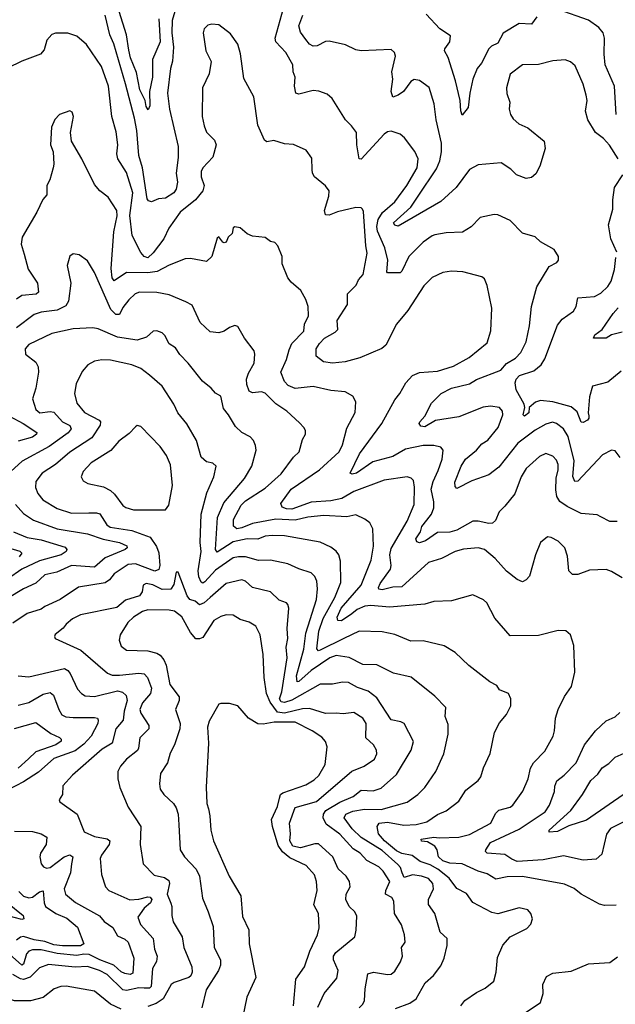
# Model space of a CAD drawing. Extents: x 1246169 to 1426871, y 660025 to 763458.
# Tile 47 of 256: x 1284913 to 1288267, y 678344 to 683890. Entities that reach past the tile are written whole.
import ezdxf

# ---------------------------------------------------------------- set-up
doc = ezdxf.new("R2010")
doc.units = 0

msp = doc.modelspace()

# ---------------------------------------------------------------- linework, layer by layer
at = {"layer": '0CON20XD'}
for points in [[(1285792.5, 683955), (1285772.7, 683885), (1285770.7, 683815), (1285778.6, 683735), (1285774.1, 683655.9), (1285763.4, 683615), (1285745.3, 683475), (1285757.6, 683385), (1285805.7, 683175), (1285805.7, 683114.3), (1285793.8, 683025), (1285801, 682975), (1285794.1, 682935), (1285780.9, 682915), (1285735, 682884.7), (1285695, 682880.9), (1285655, 682864.5), (1285638.9, 682868.9), (1285630.5, 682880.5), (1285605.3, 683055), (1285583.5, 683125), (1285572.9, 683265), (1285560.7, 683335), (1285509, 683529), (1285443.7, 683753.7), (1285421.6, 683805), (1285394.2, 683915)], [(1285697.4, 683895), (1285703.8, 683765), (1285661, 683665), (1285661.8, 683565), (1285644.7, 683485), (1285646.2, 683405), (1285637.3, 683382.7), (1285625, 683400), (1285620, 683435), (1285589.3, 683495), (1285571.8, 683591.8), (1285537.7, 683675), (1285527.7, 683717.7), (1285515.6, 683805), (1285473.5, 683935)], [(1288295, 681424.4), (1288265, 681461.4), (1288245, 681465.6), (1288195, 681439.2), (1288055, 681290.8), (1288038.8, 681288.8), (1288027.2, 681317.2), (1288035.2, 681405), (1288001.6, 681541.6), (1287975, 681585.5), (1287935, 681615.5), (1287913.7, 681623.7), (1287875, 681611.8), (1287815, 681577.8), (1287718.2, 681505), (1287610.2, 681369.8), (1287554.4, 681325.6), (1287458.3, 681291.7), (1287375, 681250), (1287365, 681260), (1287362.9, 681285), (1287399.4, 681375), (1287424.1, 681415), (1287484.8, 681465.2), (1287515, 681501.1), (1287548.6, 681521.4), (1287606.8, 681593.2), (1287634, 681665), (1287631.7, 681685), (1287615, 681704.7), (1287565, 681713.2), (1287522.8, 681707.2), (1287385, 681653.3), (1287255, 681632), (1287195, 681596.7), (1287171.2, 681601.2), (1287163.3, 681615), (1287165.6, 681625), (1287193.5, 681656.5), (1287231.1, 681728.9), (1287286.7, 681785), (1287345, 681814.1), (1287445, 681839.5), (1287485, 681862.4), (1287622.2, 681915), (1287655, 681952.7), (1287705, 681982.7), (1287735.5, 682015), (1287765.5, 682075), (1287783.5, 682165), (1287794.5, 682275), (1287824.2, 682385.8), (1287895, 682498.8), (1287937.3, 682522.7), (1287947.5, 682535), (1287947.5, 682555), (1287922.5, 682595), (1287845, 682639.2), (1287815, 682665.8), (1287745, 682687.5), (1287675, 682759.4), (1287605, 682790), (1287585, 682792.9), (1287505, 682776), (1287455, 682722.5), (1287407, 682693), (1287315, 682690), (1287251.4, 682678.6), (1287235, 682673.1), (1287185, 682637.1), (1287103.6, 682555), (1287065, 682474), (1287055, 682463.8), (1286985, 682464.4), (1286979.7, 682469.7), (1286985.3, 682535), (1286968.8, 682605), (1286927.7, 682697.7), (1286924.8, 682725), (1286931.6, 682765), (1286956.5, 682803.5), (1287025.4, 682864.6), (1287093.7, 682955), (1287152, 683055), (1287156.5, 683105), (1287137.4, 683147.4), (1287080, 683225), (1287055, 683244), (1287005, 683260.8), (1286985, 683258.6), (1286965, 683245.6), (1286835.4, 683104.6), (1286825, 683106.2), (1286810.8, 683185), (1286810.5, 683255), (1286781.7, 683291.7), (1286747.1, 683325), (1286672.5, 683445), (1286645, 683470.8), (1286597.9, 683487.9), (1286565, 683491.1), (1286485, 683470.8), (1286467.5, 683475), (1286460, 683515), (1286464.4, 683565), (1286452.2, 683595), (1286451.1, 683635), (1286411.5, 683705), (1286355.5, 683765), (1286351.5, 683785), (1286398.5, 683955)], [(1288282.5, 683105), (1288233.8, 683183.8), (1288200.9, 683220.9), (1288155.8, 683255), (1288112.5, 683325), (1288098.6, 683375), (1288107.8, 683435), (1288103.3, 683465), (1288085, 683526.2), (1288040.5, 683630.5), (1288015, 683652), (1287985, 683663.8), (1287915, 683657.5), (1287835, 683637.1), (1287744.3, 683635.7), (1287675, 683583.3), (1287654.2, 683505), (1287656.2, 683473.8), (1287672, 683425), (1287670, 683385), (1287676, 683355), (1287691.7, 683331.7), (1287723.6, 683303.6), (1287775, 683280.6), (1287865.8, 683205), (1287872.5, 683165), (1287841.1, 683065), (1287819.3, 683020.7), (1287795, 683001.1), (1287765, 682995.5), (1287710, 683015), (1287678.6, 683048.6), (1287625, 683084.2), (1287495, 683072.5), (1287445, 683045.7), (1287371.5, 682945), (1287285, 682865.6), (1287045, 682726), (1287025, 682731.8), (1287018.2, 682745), (1287115.9, 682834.1), (1287156, 682896), (1287260.3, 683049.7), (1287279.2, 683095), (1287288.3, 683145), (1287287.9, 683195), (1287257.7, 683325), (1287246.2, 683415), (1287218, 683508), (1287165, 683546.9), (1287135, 683553.1), (1287115, 683540.8), (1287075, 683484.5), (1287045, 683463.6), (1287015, 683454), (1287004.4, 683485), (1287013.3, 683555), (1287008.9, 683595), (1287028.8, 683685), (1287023.3, 683705), (1287005, 683722.5), (1286835, 683713.3), (1286805, 683720.6), (1286747.8, 683747.8), (1286655, 683768.1), (1286635, 683766.7), (1286587.6, 683742.4), (1286565, 683740), (1286545, 683750.8), (1286525, 683777.5), (1286495, 683820), (1286485.6, 683855), (1286507.8, 683915)], [(1287824.7, 683905.3), (1287795, 683864.6), (1287725, 683867.3), (1287636.2, 683813.8), (1287605, 683757.3), (1287570, 683740), (1287555.2, 683724.8), (1287513.8, 683645), (1287489.3, 683615), (1287463.9, 683555), (1287446.8, 683475), (1287438.8, 683395), (1287405, 683352.5), (1287396.7, 683376.7), (1287394.1, 683434.1), (1287367.8, 683545), (1287325, 683675.8), (1287305.6, 683715), (1287306.9, 683725), (1287335, 683764), (1287339.1, 683799.1), (1287278.6, 683838.6), (1287201.3, 683921.3)], [(1288272.1, 683355), (1288261.8, 683515), (1288210.3, 683635), (1288203.8, 683695), (1288206.5, 683785), (1288198.5, 683815), (1288174.4, 683845), (1288115, 683887.3), (1287945, 683946.7)], [(1288276.6, 681063.4), (1288235, 681062.5), (1288185, 681090.5), (1288165, 681100), (1288075, 681108.1), (1287995, 681147), (1287955, 681175.9), (1287937.7, 681205), (1287932.4, 681242.4), (1287933.3, 681306.7), (1287945.3, 681355), (1287944.3, 681385), (1287935, 681408), (1287915, 681432), (1287875, 681445.6), (1287839.7, 681430.3), (1287765, 681362), (1287737.1, 681315), (1287700.2, 681219.8), (1287645, 681149.4), (1287612.4, 681117.6), (1287591.8, 681068.2), (1287575.3, 681054.7), (1287555, 681052.5), (1287495, 681065.3), (1287464.8, 681065.2), (1287375, 681014), (1287335, 681003.9), (1287265, 681001.5), (1287198.5, 680955), (1287165, 680942.3), (1287148.9, 680948.9), (1287144.6, 680965), (1287169.3, 681005), (1287177.9, 681035), (1287205, 681070), (1287231.8, 681105), (1287245, 681141.2), (1287245.9, 681175), (1287229.5, 681245), (1287240.5, 681289.5), (1287269.7, 681350.3), (1287291.8, 681415), (1287298.1, 681465), (1287285, 681482), (1287245, 681491.5), (1287185, 681490.6), (1287085, 681470.2), (1287015, 681430), (1286900.8, 681399.2), (1286810, 681335), (1286785, 681330.5), (1286774.5, 681335), (1286826.1, 681445), (1286952.5, 681615), (1287025, 681748.6), (1287054.5, 681785), (1287087.8, 681845), (1287124.2, 681885), (1287165, 681903.1), (1287265, 681909.2), (1287355, 681937.9), (1287443.4, 681986.6), (1287545, 682070), (1287566.6, 682136.6), (1287571.1, 682265), (1287545, 682392.5), (1287529.7, 682429.7), (1287515, 682442), (1287408.9, 682468.9), (1287345, 682473.3), (1287295, 682465.6), (1287235, 682437.1), (1287188.6, 682391.4), (1287098.1, 682251.9), (1287035, 682174), (1286975, 682055.8), (1286952.2, 682037.8), (1286828, 681985), (1286745, 681961.9), (1286675.3, 681955.3), (1286623.3, 681963.3), (1286583.1, 681995), (1286582.5, 682035), (1286602.1, 682065), (1286630, 682095), (1286690.4, 682129.6), (1286704.4, 682145), (1286700, 682195), (1286758.9, 682285), (1286758.9, 682345), (1286808, 682395), (1286821.4, 682425), (1286847.5, 682455), (1286869.5, 682575), (1286861.3, 682615), (1286848.8, 682808.8), (1286843.1, 682823.1), (1286835, 682829.2), (1286805, 682832.1), (1286702.4, 682807.6), (1286655, 682788.1), (1286635, 682790), (1286630, 682815), (1286654.3, 682895), (1286656, 682925), (1286634.4, 682954.4), (1286573.8, 683005), (1286561.2, 683025), (1286560, 683045), (1286558.8, 683108.8), (1286526.7, 683155), (1286455, 683186.2), (1286405, 683190), (1286345, 683208.8), (1286305, 683201.2), (1286291.7, 683211.7), (1286254.5, 683295), (1286232.5, 683455), (1286175, 683557.5), (1286156.4, 683696.4), (1286142.1, 683752.1), (1286099.7, 683809.7), (1286035, 683861.1), (1285995.9, 683864.1), (1285972.1, 683857.9), (1285951.7, 683838.3), (1285945.8, 683815), (1285960.6, 683715), (1285990.8, 683655), (1285979.4, 683585), (1285943.5, 683505), (1285941.1, 683345), (1285951.1, 683291.1), (1285965.5, 683255.5), (1286010.5, 683210.5), (1286020, 683185), (1286001.2, 683115), (1285945, 683056), (1285935.5, 683035), (1285934.6, 683005), (1285951.1, 682955), (1285945.3, 682925), (1285902.5, 682875), (1285817.8, 682805), (1285753.8, 682715), (1285724.4, 682655), (1285665, 682575.6), (1285635, 682549.2), (1285615, 682556), (1285595, 682578), (1285545.8, 682675), (1285532.7, 682787.3), (1285550.8, 682915), (1285515, 683028.1), (1285465.3, 683105), (1285460.9, 683135), (1285465.3, 683185), (1285457.1, 683257.1), (1285431.5, 683345), (1285412.7, 683515), (1285374.6, 683625), (1285289.6, 683749.6), (1285235, 683796), (1285185, 683812.9), (1285115, 683814), (1285095, 683805.8), (1285066.2, 683775), (1285050.3, 683719.7), (1285031.2, 683695), (1284925, 683655.6), (1284845, 683615.8)], [(1288305, 680745.6), (1288245, 680781.9), (1288215, 680793.1), (1288120.9, 680789.1), (1288055, 680764.4), (1288025.8, 680765.8), (1288004.2, 680785), (1287997.4, 680867.4), (1287982, 680915), (1287945, 680952), (1287905, 680973.8), (1287885, 680976.2), (1287846.2, 680945), (1287817.1, 680875), (1287783.6, 680756.4), (1287765.5, 680734.5), (1287745, 680724.2), (1287715, 680736.7), (1287654.2, 680784.2), (1287590, 680855), (1287530, 680905), (1287495, 680915.4), (1287412.4, 680907.6), (1287365, 680894.4), (1287288.8, 680855), (1287215, 680833.3), (1287065, 680694.6), (1287015, 680692.9), (1286955, 680679.4), (1286935, 680681.4), (1286932.6, 680692.6), (1286942.6, 680715), (1287001.8, 680795), (1287004.7, 680815.3), (1286996.5, 680875), (1287005, 680912.2), (1287094.1, 681065), (1287135, 681158.8), (1287136.5, 681256.5), (1287130, 681295), (1287117, 681307), (1287094.1, 681314.1), (1286965, 681296.5), (1286795, 681232.1), (1286727.5, 681192.5), (1286665, 681179.5), (1286555, 681171.9), (1286445, 681132.4), (1286415, 681133.9), (1286391.4, 681145), (1286384.5, 681165), (1286442.3, 681245), (1286600.9, 681355), (1286711.2, 681455), (1286730.4, 681495), (1286755, 681588.8), (1286802.2, 681677.8), (1286806.8, 681736.8), (1286789.7, 681769.7), (1286745, 681792.9), (1286665, 681800.9), (1286565, 681824.6), (1286465, 681812.4), (1286425, 681828.5), (1286405, 681852.5), (1286384.4, 681905), (1286414.7, 681975), (1286429.8, 682030.2), (1286444.8, 682065.2), (1286512.5, 682135), (1286516.7, 682175), (1286538.9, 682221.1), (1286536.7, 682275), (1286524.5, 682314.5), (1286496, 682365), (1286441.7, 682411.7), (1286423.3, 682435), (1286392, 682515), (1286391.2, 682555), (1286366.1, 682616.1), (1286350, 682635), (1286325, 682640), (1286295, 682662.5), (1286225, 682671.2), (1286193.8, 682683.8), (1286155, 682717.5), (1286125, 682723.3), (1286115, 682717.5), (1286108.8, 682685), (1286088, 682665), (1286075, 682636.7), (1286065, 682632.5), (1286056.7, 682636.7), (1286035, 682667.5), (1286025, 682660), (1285994.3, 682555.7), (1285965, 682528.6), (1285875, 682543.8), (1285845, 682541.8), (1285755, 682506.9), (1285688.3, 682471.7), (1285635, 682464), (1285514.3, 682465), (1285445, 682418.9), (1285433.8, 682435), (1285429, 682489), (1285442.8, 682695), (1285461.8, 682785), (1285459.6, 682815), (1285410.9, 682890.9), (1285364.2, 682925), (1285335, 682961.2), (1285264, 683105), (1285205.8, 683205), (1285198.6, 683255), (1285216, 683345), (1285208.3, 683368.3), (1285195, 683376.7), (1285137.5, 683355), (1285111.7, 683328.3), (1285093.3, 683285), (1285086.2, 683185), (1285101.2, 683145), (1285106, 683075), (1285102, 683055), (1285082.3, 682987.7), (1285066.2, 682955), (1285066.9, 682903.1), (1285043, 682877), (1285010, 682805), (1284926.5, 682665), (1284922.5, 682625), (1284938.2, 682568.2), (1284961.5, 682485), (1285012.9, 682405), (1285019.6, 682355), (1285006.7, 682343.3), (1284925, 682335.3), (1284896.4, 682315)], [(1288275, 682580), (1288241.5, 682655), (1288228.5, 682735), (1288253.2, 682823.2), (1288252.9, 682875), (1288262.5, 682945), (1288309.4, 683015)], [(1286185, 681178.9), (1286295, 681250.6), (1286385, 681332.5), (1286455.6, 681425), (1286487.1, 681455), (1286505.6, 681524.4), (1286521.9, 681555), (1286521.9, 681575), (1286513.6, 681593.6), (1286489.5, 681619.5), (1286418, 681685), (1286356.3, 681726.3), (1286295, 681786.5), (1286275, 681793.2), (1286225, 681787.8), (1286205, 681797.1), (1286192, 681835), (1286190.9, 681865), (1286201.2, 681898.8), (1286234.3, 681955), (1286238, 682005), (1286233.3, 682025), (1286180, 682095), (1286140.9, 682160.9), (1286125, 682167.5), (1286095, 682156), (1286065.4, 682134.6), (1286035, 682125.7), (1285985, 682131.9), (1285928.9, 682185), (1285885, 682282), (1285849.7, 682299.7), (1285755, 682340.5), (1285685, 682353.8), (1285587.5, 682355), (1285564.3, 682345), (1285528.7, 682311.3), (1285495, 682268.9), (1285475, 682230), (1285455, 682230), (1285427.2, 682257.2), (1285335.3, 682465.3), (1285295, 682531.2), (1285247.5, 682565), (1285215, 682570), (1285195, 682557.5), (1285180.8, 682505), (1285201.1, 682405), (1285188.2, 682305), (1285172.9, 682277.1), (1285125, 682253.4), (1285035, 682242.7), (1284995, 682230), (1284895.2, 682154.8)], [(1288299.2, 681910.8), (1288225, 681848.8), (1288138.1, 681825), (1288121.8, 681765), (1288114.5, 681675), (1288118.3, 681658.3), (1288117.8, 681645), (1288109.4, 681635), (1288085, 681621.5), (1288075, 681623.6), (1288051.9, 681681.9), (1288019.1, 681709.1), (1287915, 681737.3), (1287845, 681744.8), (1287816.9, 681735), (1287782.5, 681705), (1287780, 681675), (1287755, 681655.8), (1287747.1, 681665), (1287758, 681705), (1287754.3, 681724.3), (1287708, 681805), (1287702.3, 681845), (1287709.3, 681865), (1287727.1, 681885), (1287807.5, 681912.5), (1287849.3, 681945), (1287869.9, 681980.1), (1287940.5, 682169.5), (1287966.8, 682203.2), (1288031.9, 682248.1), (1288045.7, 682275), (1288055, 682323.3), (1288148.7, 682331.3), (1288185, 682348.8), (1288225, 682386.7), (1288243.1, 682416.9), (1288262.4, 682482.4), (1288269.2, 682550.8)], [(1288305, 682130), (1288245, 682113.8), (1288215, 682095.6), (1288144.4, 682095), (1288151.2, 682115), (1288192.9, 682145), (1288254.2, 682235), (1288283.6, 682266.4)], [(1287397.5, 678335), (1287419.2, 678365), (1287485, 678410.6), (1287534.5, 678435.5), (1287582, 678475), (1287595.8, 678525), (1287603, 678607), (1287633, 678677), (1287675, 678723.3), (1287768.1, 678771.9), (1287792, 678795), (1287800.8, 678825), (1287791.4, 678855), (1287775, 678875.8), (1287725, 678887.5), (1287605, 678854), (1287570.7, 678860.7), (1287465, 678916.7), (1287428.9, 678968.9), (1287375, 678995.6), (1287330.8, 679055), (1287266.7, 679105), (1287225, 679129.3), (1287168.3, 679148.3), (1287122.2, 679182.2), (1287065, 679194.1), (1287035, 679208.6), (1286967.2, 679265), (1286933.9, 679305), (1286925.5, 679345), (1286938, 679365), (1286985, 679369.1), (1287076.6, 679353.4), (1287145, 679357.4), (1287205, 679372.4), (1287265, 679413.1), (1287315, 679433.1), (1287385, 679488), (1287425, 679550), (1287495, 679604), (1287509.4, 679625), (1287525, 679676.2), (1287562.4, 679757.6), (1287586.7, 679875), (1287615, 679930), (1287654.1, 679975.9), (1287678, 680025), (1287679.2, 680065), (1287665.8, 680095), (1287614.4, 680114.4), (1287599.1, 680139.1), (1287560.2, 680160.2), (1287442.1, 680252.1), (1287365.6, 680325.6), (1287302.4, 680362.4), (1287185, 680390.5), (1287115, 680388.8), (1287025, 680427.5), (1286955, 680442.8), (1286825, 680446.2), (1286737.5, 680405), (1286605, 680338.6), (1286595, 680335.5), (1286585.4, 680345.4), (1286597.3, 680445), (1286622.1, 680517.9), (1286688, 680635), (1286720.9, 680719.2), (1286719.1, 680839.1), (1286710, 680875), (1286696.1, 680896.1), (1286665, 680919.4), (1286605, 680946.2), (1286405, 680981.8), (1286335, 680983.8), (1286295, 680980.3), (1286255, 680964.2), (1286195, 680966.5), (1286115, 680948.1), (1286025, 680891.1), (1286015.4, 680905.4), (1286026.6, 681085), (1286062.4, 681167.6), (1286180, 681305), (1286219.6, 681375), (1286245.6, 681465), (1286241.7, 681491.7), (1286229.1, 681519.1), (1286210.5, 681540.5), (1286163.9, 681563.9), (1286128.1, 681598.1), (1286089.5, 681665), (1286060.5, 681700.5), (1286045, 681768.8), (1286015, 681786.2), (1285991.2, 681815), (1285943.2, 681853.2), (1285862.7, 681955), (1285814.8, 682004.7), (1285791.2, 682041.2), (1285754.1, 682064.1), (1285730.3, 682110.3), (1285715, 682125.7), (1285685, 682138), (1285665, 682135.8), (1285628.2, 682101.8), (1285574.6, 682085.4), (1285465, 682102.1), (1285355, 682147.9), (1285324.5, 682154.5), (1285215, 682148.8), (1285095, 682123.1), (1284965, 682060), (1284943.7, 682036.3), (1284945.8, 682005), (1285005, 681960), (1285017.5, 681935), (1285018.8, 681905), (1285004.4, 681814.4), (1284985.6, 681755), (1285004.5, 681695), (1285027.5, 681675), (1285085, 681683.6), (1285105, 681678.6), (1285155, 681624.7), (1285195, 681603.8), (1285203.9, 681585), (1285186.6, 681563.4), (1285079.1, 681485), (1284927.4, 681402.6), (1284864.5, 681345)], [(1287029.1, 678320.9), (1287109.5, 678350.5), (1287145.3, 678374.7), (1287196.9, 678465), (1287243.9, 678506.1), (1287285, 678560.8), (1287303.8, 678605), (1287319.6, 678675), (1287320.9, 678715), (1287280.7, 678750.7), (1287251.1, 678855), (1287214.3, 678905.7), (1287214.5, 678935), (1287243.1, 678995), (1287240.3, 679025), (1287215, 679052.5), (1287175, 679066.1), (1287125, 679072.6), (1287078.9, 679058.9), (1287066.9, 679085), (1287056.5, 679115), (1287041.5, 679131.5), (1286955, 679210.4), (1286835, 679284), (1286785, 679333.3), (1286740.5, 679395), (1286749.5, 679415), (1286788.5, 679431.5), (1286855, 679442.8), (1286947.8, 679442.2), (1287095, 679481.8), (1287155, 679525.7), (1287195, 679564.4), (1287256.5, 679655), (1287301.5, 679755), (1287325.8, 679865.8), (1287325, 679920), (1287308.9, 679965), (1287313.1, 680015), (1287250.2, 680080.2), (1287116.9, 680186.9), (1287018.3, 680208.3), (1286925, 680255.7), (1286845, 680257.5), (1286767.9, 680297.9), (1286695, 680307.8), (1286658.8, 680295), (1286555, 680224.8), (1286485, 680163.1), (1286475, 680160.8), (1286471.5, 680195), (1286513.9, 680345), (1286523.7, 680435), (1286583.8, 680625), (1286590.4, 680685), (1286587.2, 680727.2), (1286574.5, 680754.5), (1286554.4, 680774.4), (1286485, 680796.7), (1286423.8, 680825), (1286325, 680845.5), (1286257, 680843), (1286185, 680865.3), (1286145, 680865.3), (1286115, 680857.9), (1286015, 680788.6), (1285955, 680723.3), (1285945, 680715.8), (1285935, 680721.2), (1285922.6, 680752.6), (1285918.8, 680785), (1285935.6, 680895), (1285928.9, 680945), (1285934.7, 681105.3), (1285966.4, 681225), (1286005.7, 681315), (1286018.8, 681375), (1286001.7, 681391.7), (1285965, 681398.8), (1285935, 681426.2), (1285909.8, 681519.8), (1285855, 681612.9), (1285803.5, 681675), (1285781.5, 681725), (1285715.9, 681825.9), (1285645, 681887.3), (1285595.8, 681925.8), (1285545, 681946.4), (1285425, 681971.5), (1285375, 681974.4), (1285335, 681965.7), (1285298, 681945), (1285265, 681908.8), (1285231.4, 681838.6), (1285221.5, 681785), (1285235, 681729.2), (1285277.8, 681677.8), (1285361.5, 681635), (1285367.7, 681625), (1285366.9, 681605), (1285318.9, 681535), (1285195.9, 681454.1), (1285115.5, 681385), (1285039.4, 681335), (1285005, 681288.8), (1285001.8, 681255), (1285015, 681220.8), (1285044.4, 681185), (1285125, 681136.2), (1285205, 681111.1), (1285302, 681112), (1285345, 681113.1), (1285365, 681105.7), (1285404.1, 681045), (1285421.9, 681031.9), (1285545, 681012.4), (1285648.9, 680975), (1285683.4, 680923.4), (1285696.9, 680886.9), (1285701.8, 680815), (1285696.9, 680793.1), (1285675, 680784.2), (1285565, 680825.2), (1285525, 680820.6), (1285445, 680768.9), (1285419.1, 680735), (1285395, 680717.6), (1285245, 680694), (1285140.6, 680625), (1285055, 680585.3), (1285035, 680570.4), (1284955, 680545.4), (1284875, 680490)], [(1284855.7, 681655.7), (1284933.8, 681615), (1285010.5, 681565), (1285008.5, 681555), (1284985, 681539.2), (1284905, 681515.2)], [(1285735, 681128.5), (1285753.6, 681155), (1285773.7, 681266.3), (1285762.4, 681382.4), (1285739.4, 681435), (1285705, 681485.8), (1285595, 681598.8), (1285575, 681603.3), (1285565, 681596.7), (1285530.2, 681559.8), (1285471.4, 681515), (1285427.3, 681462.8), (1285315.9, 681394.1), (1285271.4, 681345), (1285260, 681315), (1285271.7, 681291.7), (1285297.6, 681277.6), (1285385, 681257.7), (1285425, 681238.5), (1285447.8, 681217.8), (1285494.2, 681154.2), (1285511.9, 681141.9), (1285555, 681129.7), (1285735, 681128.5)], [(1284889.5, 681159.5), (1284935, 681108.5), (1284990.7, 681070.7), (1285125, 681022.1), (1285295, 680993.6), (1285384, 680964), (1285475, 680944.3), (1285516.3, 680926.3), (1285519.4, 680915), (1285507.8, 680905), (1285395, 680858.6), (1285334.7, 680805.3), (1285205, 680814.8), (1285122.2, 680777.8), (1285055, 680762.5), (1285005, 680715.4), (1284935, 680684.7), (1284845, 680628.8)], [(1288271.7, 678901.7), (1288205, 678900), (1288178, 678908), (1288075.4, 678965.4), (1288035, 678995.8), (1287980.3, 679020.3), (1287744.7, 679064.7), (1287657.4, 679062.6), (1287595, 679048.8), (1287545, 679079.2), (1287495, 679094), (1287404.2, 679135), (1287335, 679140), (1287295, 679151.5), (1287272.1, 679175), (1287262.9, 679215), (1287250.4, 679235), (1287209.3, 679259.3), (1287175, 679262.8), (1287174.5, 679275), (1287245, 679286), (1287275, 679281.4), (1287385, 679285.3), (1287445, 679300), (1287565.6, 679365), (1287591.6, 679418.4), (1287611.7, 679438.3), (1287675, 679454.5), (1287690, 679465), (1287745.5, 679545), (1287776.5, 679615), (1287790, 679675), (1287805.7, 679705), (1287869.8, 679770.2), (1287916, 679854), (1287924.5, 679885), (1287930, 679955), (1287944.5, 680005), (1287981.5, 680078.5), (1288020, 680135), (1288039.2, 680215), (1288032.5, 680365), (1288014, 680425), (1287987.9, 680447.9), (1287945, 680450), (1287835, 680420.8), (1287675, 680418.6), (1287588.5, 680518.5), (1287544, 680605), (1287525, 680621.4), (1287465, 680651.2), (1287344.3, 680615.7), (1287245, 680612.2), (1287195, 680598.5), (1286995, 680580.4), (1286889.5, 680589.5), (1286855.8, 680585.8), (1286812.6, 680567.4), (1286783.8, 680543.8), (1286725, 680503.9), (1286705, 680505.8), (1286700.4, 680525), (1286724, 680575), (1286835.2, 680705), (1286892.3, 680845), (1286906.2, 680925), (1286901.3, 681021.3), (1286885.4, 681055.4), (1286856.9, 681076.9), (1286805, 681100), (1286755, 681088.8), (1286625, 681096.8), (1286535, 681087.2), (1286465, 681070), (1286355, 681075.9), (1286225, 681051.2), (1286165, 681027.7), (1286135, 681022.8), (1286116.3, 681036.3), (1286116.8, 681075), (1286159.7, 681155), (1286185, 681178.9)], [(1284878.9, 681005), (1284955, 680973.9), (1285035, 680960), (1285169.1, 680919.1), (1285178.6, 680905), (1285175.8, 680895), (1285147.1, 680875), (1285025, 680842.3), (1284925, 680794.1), (1284845, 680738.1)], [(1284755, 680942.9), (1284915, 680897.1), (1284925.3, 680885), (1284910.8, 680865)], [(1286823.8, 678325), (1286845, 678344.4), (1286854, 678366), (1286858.2, 678431.8), (1286873.8, 678516.2), (1286904.6, 678525.4), (1286985, 678511.5), (1287005, 678513.3), (1287025, 678530), (1287057.4, 678582.6), (1287068.8, 678615), (1287063.6, 678665), (1287082.9, 678695), (1287080.6, 678735), (1287062.6, 678792.6), (1287024.4, 678855), (1287020.5, 678925), (1287008.1, 678945), (1286973.8, 678965), (1286975.3, 678985), (1286996.5, 679035), (1286960, 679095), (1286935, 679118.2), (1286868.5, 679155), (1286830, 679195), (1286790.2, 679220.2), (1286715, 679302.5), (1286638.7, 679358.7), (1286621.5, 679395), (1286623.9, 679415), (1286637.6, 679435), (1286715, 679482.1), (1286790.5, 679515), (1286835, 679550), (1286902.6, 679547.4), (1286947.7, 679562.3), (1287035, 679637.8), (1287117.8, 679775), (1287130.6, 679825), (1287078.6, 679925), (1287060, 679935), (1287005, 679945.5), (1286925, 680070.9), (1286875, 680108.7), (1286815, 680128.4), (1286765, 680156), (1286730.9, 680159.1), (1286675, 680146.9), (1286605, 680146.7), (1286445, 680058), (1286405, 680044), (1286385, 680047.5), (1286375.6, 680065), (1286389.5, 680105), (1286420, 680295), (1286413.9, 680355), (1286422.5, 680405), (1286419.8, 680460.2), (1286428.1, 680575), (1286424, 680595), (1286415, 680606), (1286375, 680620.6), (1286325, 680666.7), (1286225, 680692.5), (1286185, 680726.5), (1286165, 680735.3), (1286075, 680714.6), (1285985, 680635.4), (1285951.5, 680605), (1285925, 680594.1), (1285900.6, 680615), (1285870.6, 680625), (1285855.6, 680645), (1285805, 680778.8), (1285795, 680778.8), (1285781.4, 680708.6), (1285765, 680682.2), (1285715, 680680.4), (1285663.3, 680706.7), (1285625, 680713.5), (1285609.2, 680705), (1285602.3, 680667.7), (1285588, 680645), (1285509.3, 680620.7), (1285460.7, 680579.3), (1285255, 680537.7), (1285210, 680515), (1285175, 680485.7), (1285157.6, 680462.4), (1285113.2, 680426.8), (1285108.8, 680415), (1285113.3, 680405), (1285257.9, 680337.9), (1285408.3, 680208.3), (1285435, 680198.4), (1285475, 680197.5), (1285585, 680209.2), (1285615, 680205.4), (1285633.8, 680185), (1285654.8, 680125), (1285649.7, 680095), (1285605, 680042.1), (1285590.3, 680005), (1285595, 679983.1), (1285640.6, 679915), (1285640.6, 679895), (1285590, 679845), (1285583.2, 679786.8), (1285576.5, 679773.5), (1285514.8, 679725.2), (1285481.5, 679685), (1285466.7, 679655), (1285465.6, 679615), (1285476.9, 679565), (1285523.7, 679453.7), (1285595.5, 679345), (1285591.8, 679245), (1285608.9, 679135), (1285671.1, 679071.1), (1285729.3, 679059.3), (1285752.4, 679042.4), (1285757.7, 679025), (1285743.2, 678965), (1285763.9, 678913.9), (1285770.9, 678895), (1285770.4, 678845), (1285777.9, 678807.9), (1285828.1, 678725), (1285836.7, 678665), (1285882.4, 678555), (1285884.7, 678525), (1285877.5, 678505), (1285865.6, 678495), (1285783.2, 678466.8), (1285765.6, 678455), (1285720.9, 678375), (1285681.5, 678348.5), (1285635, 678331.5)], [(1286591.7, 678328.3), (1286627.1, 678405), (1286699.1, 678490.9), (1286706.2, 678535), (1286680, 678595), (1286679.4, 678615), (1286693.3, 678636.7), (1286800, 678725), (1286807.9, 678762.1), (1286811.1, 678841.1), (1286799.4, 678865), (1286768.6, 678895), (1286750, 678935), (1286751.5, 678965), (1286774.4, 679005), (1286770.5, 679035), (1286751.5, 679065), (1286707, 679107), (1286676.2, 679175), (1286595, 679247.3), (1286575, 679247.3), (1286495, 679226.4), (1286450.8, 679235), (1286435.2, 679265), (1286438.8, 679305), (1286433.2, 679365), (1286465, 679452.7), (1286583.7, 679486.3), (1286783.1, 679656.9), (1286852, 679685), (1286910.6, 679725), (1286924.4, 679755), (1286922.2, 679775), (1286905.6, 679805), (1286863.1, 679845), (1286863.8, 679925), (1286846, 679956), (1286795, 679987.9), (1286735, 679979.5), (1286695, 679984.6), (1286635, 679981.6), (1286545, 680011.1), (1286505, 680007.6), (1286405, 679984.4), (1286365, 679989.5), (1286323.3, 680045), (1286303.7, 680095), (1286289.8, 680185), (1286284, 680314), (1286266.9, 680425), (1286243, 680473), (1286205, 680496.9), (1286155, 680510.6), (1286116, 680536), (1286075, 680537.4), (1286045, 680528.1), (1286006.8, 680505), (1285945, 680410), (1285925, 680402), (1285905, 680402.9), (1285875, 680437.5), (1285826.9, 680526.9), (1285785, 680557.8), (1285755, 680564.8), (1285635, 680565.8), (1285605, 680556.9), (1285555, 680525.4), (1285521.8, 680495), (1285480, 680425), (1285474.3, 680395.7), (1285485, 680362), (1285515, 680337.8), (1285635, 680335.9), (1285685, 680322.1), (1285705, 680310), (1285724.6, 680285), (1285737.2, 680255), (1285758.8, 680145), (1285812, 680075), (1285810.8, 680055), (1285790.5, 680005), (1285816.4, 679925), (1285815.6, 679895.6), (1285784.4, 679805), (1285760.8, 679759.2), (1285746.2, 679705), (1285705.6, 679645), (1285700.6, 679585), (1285704.2, 679555), (1285724.3, 679525), (1285778.6, 679475), (1285795, 679451.2), (1285805.5, 679415), (1285808.9, 679355), (1285817.8, 679215), (1285840.6, 679175), (1285906.5, 679105), (1285926.4, 679065), (1285942, 678942), (1285975.3, 678865.3), (1286001.9, 678781.9), (1286007.7, 678665), (1286044, 678594), (1286043.2, 678565), (1286032.7, 678535), (1285962.9, 678425), (1285938.6, 678325)], [(1284905, 680194.4), (1284965, 680189.1), (1285165, 680234.7), (1285183.6, 680225), (1285197.7, 680207.7), (1285239.7, 680119.7), (1285260.6, 680095), (1285282.1, 680082.1), (1285335, 680077.3), (1285465, 680108.9), (1285492.6, 680102.6), (1285513.1, 680083.1), (1285517.7, 680055), (1285501.3, 679995), (1285495.9, 679945), (1285454.7, 679895), (1285434.4, 679815.6), (1285378.3, 679781.7), (1285211.4, 679635), (1285156.7, 679575), (1285154.2, 679525.8), (1285136.2, 679495), (1285140, 679485), (1285237.1, 679415), (1285276, 679315), (1285335, 679289.6), (1285405, 679275.4), (1285421.1, 679265), (1285417.9, 679245), (1285373.5, 679185), (1285367.1, 679165), (1285374.2, 679075.8), (1285395.8, 679005), (1285415, 678984.4), (1285533.2, 678933.2), (1285584.5, 678935.5), (1285635, 678949.7), (1285647.8, 678947.8), (1285656.6, 678935), (1285650, 678915), (1285615.1, 678884.9), (1285579.1, 678835), (1285593.9, 678793.9), (1285665.7, 678715.7), (1285672.7, 678655), (1285686.7, 678615), (1285683.3, 678585), (1285660.8, 678545), (1285653.5, 678445), (1285645, 678434.2), (1285614.7, 678435.3), (1285585, 678437.5), (1285515, 678422.9), (1285495, 678424.8), (1285405, 678511.6), (1285362.9, 678535), (1285295, 678558), (1285226.2, 678553.8), (1285075, 678568.4), (1285025, 678550), (1284972.5, 678497.5), (1284935, 678484.3), (1284917.5, 678487.5), (1284875, 678512.7)], [(1284905, 680029.3), (1284965, 680043.4), (1285045, 680091.1), (1285085, 680100.4), (1285104.7, 680084.7), (1285133.8, 680003.8), (1285151.5, 679975), (1285173.6, 679963.7), (1285215, 679959.5), (1285335, 679960), (1285351.2, 679955), (1285355.7, 679945), (1285352.5, 679925), (1285315.3, 679855), (1285275, 679808.4), (1285225, 679772.4), (1285105, 679728.2), (1285018.9, 679651.1), (1284935, 679596.4), (1284848, 679552)], [(1286455.3, 678335.3), (1286468.8, 678485), (1286517.8, 678555), (1286546, 678644), (1286590.7, 678735), (1286599.1, 678775), (1286595.2, 678855.2), (1286570, 678905), (1286588.7, 678985), (1286585.3, 679035), (1286572.7, 679072.7), (1286525.6, 679125.6), (1286435, 679169.5), (1286392.3, 679202.3), (1286369.5, 679239.5), (1286336.1, 679346.1), (1286331.6, 679385), (1286365, 679457.5), (1286375.3, 679505), (1286382.3, 679525), (1286395, 679536.1), (1286525, 679581.1), (1286571.9, 679608.1), (1286597.1, 679632.9), (1286633.3, 679695), (1286644.5, 679795), (1286635.5, 679825), (1286615, 679848.9), (1286560, 679885), (1286465, 679933.2), (1286346.4, 679933.6), (1286285, 679922), (1286255, 679924.2), (1286201.8, 679955), (1286140.8, 680025), (1286095, 680038.6), (1286045, 680039.2), (1286035, 680033.8), (1285981.1, 679938.9), (1285970, 679905), (1285976.5, 679815), (1285963.6, 679566.4), (1285966.9, 679475), (1285976.1, 679445), (1285984.6, 679405), (1285989.1, 679325), (1286004.5, 679265), (1286092.7, 679065), (1286159.1, 678955), (1286168.6, 678838.6), (1286204.4, 678764.4), (1286204.6, 678685), (1286242.7, 678495), (1286191.9, 678385), (1286170.6, 678275)], [(1288402.8, 679417.2), (1288240, 679335), (1288216.9, 679303.1), (1288190, 679190), (1288158.8, 679161.2), (1288085, 679156.2), (1287975, 679179.7), (1287861.5, 679158.5), (1287715, 679149.4), (1287685, 679160.8), (1287645, 679187.6), (1287545.9, 679195.9), (1287535.6, 679205), (1287537.1, 679215), (1287565, 679255.3), (1287725, 679330.8), (1287871.7, 679428.3), (1287896.5, 679465), (1287925, 679542), (1287927, 679573), (1287937.6, 679602.4), (1287979.5, 679635), (1288046.2, 679703.8), (1288092.5, 679805), (1288156, 679885), (1288215, 679941.5), (1288266.5, 679963.5), (1288292.2, 679987.8)], [(1284885, 679897.5), (1285005, 679931.1), (1285089.5, 679869.5), (1285137.6, 679847.6), (1285147.1, 679837.1), (1285146.3, 679826.3), (1285117.3, 679805), (1285005, 679765.5), (1284962.9, 679727.1), (1284905.3, 679674.7)], [(1288335, 679541), (1288105, 679382.2), (1288005, 679350), (1287941.9, 679318.1), (1287893.6, 679313.6), (1287893.8, 679325), (1288016.2, 679435), (1288082.5, 679525), (1288128.5, 679605), (1288169.1, 679640.9), (1288193.6, 679676.3), (1288229.5, 679700.5), (1288265, 679735.4), (1288385, 679788.4)], [(1284885, 679319.6), (1284985, 679317.6), (1285034.7, 679304.7), (1285066, 679285), (1285062.1, 679245), (1285031.1, 679195), (1285026.7, 679175), (1285034.5, 679134.5), (1285047.8, 679117.8), (1285065, 679111.8), (1285085, 679114.7), (1285164.5, 679175.5), (1285195, 679185.3), (1285212.2, 679175), (1285205.3, 679135.3), (1285200, 679085), (1285164.6, 678995), (1285170.9, 678965), (1285227, 678917), (1285362, 678842), (1285389.8, 678809.7), (1285437.6, 678777.6), (1285465, 678730.8), (1285505, 678711.5), (1285524.4, 678695), (1285555.9, 678605), (1285550.3, 678519.7), (1285535, 678512.1), (1285505, 678516.9), (1285485, 678527.4), (1285443.8, 678565), (1285365, 678594.1), (1285305, 678625.6), (1285275, 678627.2), (1285235, 678620), (1285125, 678629.9), (1285035, 678650.6), (1284985, 678651), (1284965, 678642.8), (1284951.3, 678628.7), (1284935, 678569.4), (1284925, 678564.7), (1284855.9, 678625.8)], [(1284908.9, 678978.9), (1284935, 678954.1), (1284965, 678943.5), (1284985, 678947.4), (1285025, 678978), (1285045, 678982.5), (1285050.3, 678915), (1285058.8, 678895), (1285116.5, 678855), (1285178.9, 678828.9), (1285238.8, 678778.8), (1285275.4, 678684.6), (1285255, 678673.9), (1285155, 678673.3), (1285105, 678678.3), (1285055, 678697.3), (1284995, 678707.5), (1284935, 678726.2), (1284917.4, 678722.6), (1284895, 678704.6)], [(1284845, 678915.3), (1284933.6, 678845), (1284937.5, 678825), (1284925, 678821.6), (1284795, 678854.9)], [(1287715, 678266.9), (1287845, 678353.8), (1287861.1, 678405), (1287859.4, 678455), (1287878.6, 678501.4), (1287915, 678519.2), (1288018.5, 678531.5), (1288115, 678572.9), (1288235, 678580), (1288279.2, 678610.8)], [(1285485, 678316.4), (1285424.2, 678344.2), (1285335, 678417.3), (1285175, 678446.9), (1285145.4, 678444.6), (1285108.1, 678431.9), (1285045, 678382.7), (1284975, 678364.5), (1284885, 678363.6), (1284785, 678397.8), (1284723.6, 678396.4), (1284694.6, 678385.4), (1284655, 678347.8), (1284594.3, 678255.7)]]:
    msp.add_lwpolyline(points, dxfattribs=at)

doc.saveas('drawing.dxf')
